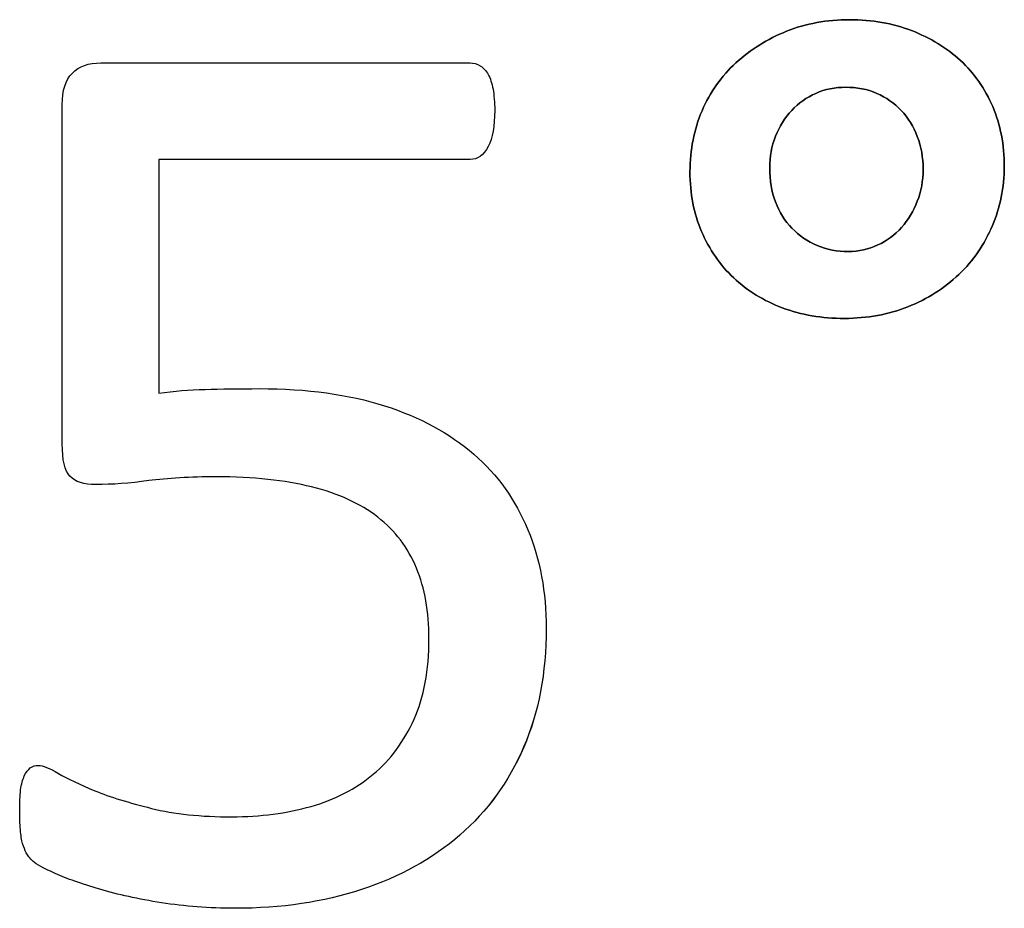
# Model space of a CAD drawing. Header units: inches. Extents: x 0 to 20790, y -12 to 14700.
# Tile 192 of 256: x 7543 to 7660, y 12665 to 12771. Entities that reach past the tile are written whole.
import ezdxf

# ---------------------------------------------------------------- set-up
doc = ezdxf.new("R2010")
doc.units = ezdxf.units.IN
doc.layers.add('254', color=7, linetype='Continuous', true_color=0xffffff)

msp = doc.modelspace()

# ---------------------------------------------------------------- linework, layer by layer
at = {"layer": '254', "color": 2, "linetype": 'Continuous', "lineweight": 25}
for points, knots in [([(7658.662, 12746.088), (7659.592, 12748.278), (7660.082, 12750.644), (7660.082, 12755.779), (7659.621, 12758.145), (7657.774, 12762.473), (7656.476, 12764.29), (7654.86, 12765.82), (7653.216, 12767.32), (7651.254, 12768.503), (7649.003, 12769.397), (7646.753, 12770.263), (7644.272, 12770.696), (7638.905, 12770.696), (7636.395, 12770.234), (7631.779, 12768.387), (7629.759, 12767.118), (7626.313, 12763.959), (7624.97, 12762.04), (7623.989, 12759.818), (7623.037, 12757.568), (7622.546, 12755.144), (7622.546, 12749.922), (7623.008, 12747.528), (7624.865, 12743.233), (7626.124, 12741.382), (7627.768, 12739.853), (7629.413, 12738.295), (7631.346, 12737.112), (7635.824, 12735.426), (7638.27, 12735.006), (7643.723, 12735.006), (7646.233, 12735.468), (7650.907, 12737.314), (7652.927, 12738.612), (7656.404, 12741.915), (7657.716, 12743.863), (7658.662, 12746.088)], [0, 0, 0, 0, 0.0587249, 0.0587249, 0.1201497, 0.1201497, 0.1815745, 0.1815745, 0.1815745, 0.2402403, 0.2402403, 0.2402403, 0.3043537, 0.3043537, 0.3698608, 0.3698608, 0.435368, 0.435368, 0.5002841, 0.5002841, 0.5002841, 0.5649556, 0.5649556, 0.6303456, 0.6303456, 0.6964808, 0.6964808, 0.6964808, 0.7567141, 0.7567141, 0.8178921, 0.8178921, 0.878426, 0.878426, 0.93896, 0.93896, 1, 1, 1, 1]), ([(7649.003, 12769.397), (7646.753, 12770.263), (7644.272, 12770.696), (7638.905, 12770.696), (7636.395, 12770.234), (7631.779, 12768.387), (7629.759, 12767.118), (7626.313, 12763.959), (7624.97, 12762.04), (7623.989, 12759.818)], [0, 0, 0, 0, 0.2465484, 0.2465484, 0.4984565, 0.4984565, 0.7503646, 0.7503646, 1, 1, 1, 1]), ([(7602.684, 12683.771), (7604.485, 12687.92), (7605.379, 12692.652), (7605.379, 12702.288), (7604.658, 12706.212), (7601.715, 12713.31), (7599.58, 12716.31), (7593.853, 12721.285), (7590.319, 12723.206), (7581.802, 12725.929), (7576.845, 12726.61), (7568.68, 12726.61), (7566.516, 12726.581), (7564.641, 12726.524), (7562.765, 12726.495), (7560.948, 12726.322), (7559.13, 12726.062), (7559.13, 12735.371), (7559.13, 12744.681), (7559.13, 12753.99), (7571.517, 12753.99), (7583.904, 12753.99), (7597.214, 12753.99), (7597.936, 12754.51), (7598.455, 12755.548), (7598.974, 12756.558), (7599.234, 12758.001), (7599.234, 12760.828), (7599.147, 12761.665), (7599.032, 12762.386), (7598.888, 12763.108), (7598.715, 12763.685), (7598.195, 12764.608), (7597.878, 12764.954), (7597.503, 12765.185), (7597.099, 12765.416), (7596.695, 12765.531), (7581.596, 12765.531), (7566.901, 12765.531), (7550.734, 12765.531), (7549.58, 12765.127), (7547.994, 12763.482), (7547.589, 12762.242), (7547.589, 12747.028), (7547.589, 12733.515), (7547.589, 12718.099), (7547.907, 12716.829), (7548.513, 12716.137), (7549.147, 12715.473), (7550.157, 12715.156), (7553.562, 12715.156), (7555.639, 12715.3), (7557.918, 12715.618), (7560.169, 12715.906), (7562.852, 12716.079), (7570.382, 12716.079), (7574.191, 12715.675), (7577.364, 12714.868), (7580.567, 12714.089), (7583.192, 12712.877), (7587.347, 12709.645), (7588.876, 12707.626), (7590.882, 12702.756), (7591.386, 12699.951), (7591.386, 12692.969), (7590.78, 12689.738), (7588.404, 12684.463), (7586.799, 12682.265), (7582.63, 12678.791), (7580.163, 12677.505), (7574.416, 12675.879), (7571.277, 12675.456), (7564.15, 12675.456), (7560.948, 12675.773), (7558.265, 12676.466), (7555.553, 12677.129), (7553.302, 12677.822), (7549.667, 12679.322), (7548.224, 12680.015), (7547.128, 12680.649), (7546.06, 12681.284), (7545.252, 12681.601), (7544.387, 12681.601), (7544.07, 12681.515), (7543.781, 12681.313), (7543.521, 12681.082), (7543.262, 12680.765), (7542.858, 12679.899), (7542.714, 12679.351), (7542.627, 12678.659), (7542.569, 12677.966), (7542.512, 12677.158), (7542.512, 12675.37), (7542.54, 12674.591), (7542.658, 12673.235), (7542.742, 12672.686), (7542.858, 12672.254), (7543.002, 12671.821), (7543.146, 12671.446), (7543.291, 12671.157), (7543.435, 12670.84), (7543.723, 12670.494), (7544.098, 12670.147), (7544.474, 12669.772), (7545.368, 12669.311), (7546.753, 12668.676), (7548.138, 12668.07), (7549.898, 12667.435), (7554.225, 12666.166), (7556.678, 12665.618), (7562.217, 12664.752), (7565.131, 12664.521), (7573.758, 12664.521), (7578.807, 12665.271), (7587.858, 12668.269), (7591.79, 12670.407), (7598.352, 12676.105), (7600.879, 12679.611), (7602.684, 12683.771)], [0, 0, 0, 0, 0.0348574, 0.0348574, 0.0629318, 0.0629318, 0.0910061, 0.0910061, 0.1192213, 0.1192213, 0.1476666, 0.1476666, 0.1598779, 0.1598779, 0.1598779, 0.1722223, 0.1722223, 0.1722223, 0.2345236, 0.2345236, 0.2345236, 0.3174204, 0.3174204, 0.323599, 0.323599, 0.323599, 0.3334274, 0.3334274, 0.3386487, 0.3386487, 0.3386487, 0.3427899, 0.3427899, 0.3469311, 0.3469311, 0.3469311, 0.3497779, 0.3497779, 0.4533469, 0.4533469, 0.4637173, 0.4637173, 0.4744648, 0.4744648, 0.5597763, 0.5597763, 0.5717989, 0.5717989, 0.5717989, 0.5793204, 0.5793204, 0.5895495, 0.5895495, 0.5895495, 0.6077166, 0.6077166, 0.6330505, 0.6330505, 0.6330505, 0.6526804, 0.6526804, 0.6723102, 0.6723102, 0.6916617, 0.6916617, 0.7148834, 0.7148834, 0.7383175, 0.7383175, 0.7619124, 0.7619124, 0.785791, 0.785791, 0.8114754, 0.8114754, 0.8114754, 0.8278023, 0.8278023, 0.8441292, 0.8441292, 0.8441292, 0.8500784, 0.8500784, 0.8546278, 0.8546278, 0.8546278, 0.8574696, 0.8574696, 0.8603114, 0.8603114, 0.8603114, 0.8657953, 0.8657953, 0.8716448, 0.8716448, 0.8777467, 0.8777467, 0.8777467, 0.8804848, 0.8804848, 0.8804848, 0.883505, 0.883505, 0.883505, 0.8905742, 0.8905742, 0.8905742, 0.9036517, 0.9036517, 0.9167292, 0.9167292, 0.9298068, 0.9298068, 0.953273, 0.953273, 0.9766949, 0.9766949, 1, 1, 1, 1]), ([(7548.513, 12716.137), (7547.907, 12716.829), (7547.589, 12718.099), (7547.589, 12733.515), (7547.589, 12747.028), (7547.589, 12762.242), (7547.994, 12763.482), (7549.58, 12765.127), (7550.734, 12765.531), (7566.901, 12765.531), (7581.596, 12765.531), (7596.695, 12765.531), (7597.099, 12765.416), (7597.503, 12765.185)], [0, 0, 0, 0, 0.053465, 0.053465, 0.4328505, 0.4328505, 0.480645, 0.480645, 0.526763, 0.526763, 0.9873402, 0.9873402, 1, 1, 1, 1]), ([(7597.503, 12765.185), (7597.878, 12764.954), (7598.195, 12764.608), (7598.715, 12763.685), (7598.888, 12763.108), (7599.032, 12762.386)], [0, 0, 0, 0, 0.5, 0.5, 1, 1, 1, 1]), ([(7658.669, 12746.085), (7659.592, 12748.278), (7660.082, 12750.644), (7660.082, 12755.779), (7659.621, 12758.145), (7657.774, 12762.473), (7656.476, 12764.29), (7654.86, 12765.82)], [0, 0, 0, 0, 0.3234201, 0.3234201, 0.66171, 0.66171, 1, 1, 1, 1]), ([(7599.032, 12762.386), (7599.147, 12761.665), (7599.234, 12760.828), (7599.234, 12758.001), (7598.974, 12756.558), (7598.455, 12755.548)], [0, 0, 0, 0, 0.3469388, 0.3469388, 1, 1, 1, 1]), ([(7649.696, 12756.731), (7650.157, 12755.52), (7650.388, 12754.221), (7650.388, 12751.451), (7650.157, 12750.182), (7649.234, 12747.816), (7648.599, 12746.777), (7647.82, 12745.883), (7647.012, 12744.989), (7646.06, 12744.267), (7644.964, 12743.777), (7643.868, 12743.258), (7642.685, 12742.998), (7640.117, 12742.998), (7638.876, 12743.229), (7636.568, 12744.21), (7635.587, 12744.902), (7634.722, 12745.768), (7633.885, 12746.633), (7633.221, 12747.701), (7632.288, 12750.15), (7632.067, 12751.509), (7632.067, 12754.337), (7632.298, 12755.577), (7633.221, 12757.943), (7633.885, 12758.982), (7635.501, 12760.713), (7636.482, 12761.405), (7638.674, 12762.386), (7639.886, 12762.617), (7642.483, 12762.617), (7643.723, 12762.386), (7645.974, 12761.405), (7646.955, 12760.713), (7647.763, 12759.847), (7648.599, 12758.982), (7649.234, 12757.943), (7649.696, 12756.731)], [0, 0, 0, 0, 0.0651434, 0.0651434, 0.1302867, 0.1302867, 0.1954301, 0.1954301, 0.1954301, 0.2558885, 0.2558885, 0.2558885, 0.3168823, 0.3168823, 0.3851372, 0.3851372, 0.4533921, 0.4533921, 0.4533921, 0.5178802, 0.5178802, 0.583711, 0.583711, 0.641946, 0.641946, 0.700181, 0.700181, 0.758416, 0.758416, 0.816651, 0.816651, 0.8775331, 0.8775331, 0.9384151, 0.9384151, 0.9384151, 1, 1, 1, 1]), ([(7634.722, 12745.768), (7633.885, 12746.633), (7633.221, 12747.701), (7632.288, 12750.15), (7632.067, 12751.509), (7632.067, 12754.337), (7632.298, 12755.577), (7633.221, 12757.943), (7633.885, 12758.982), (7635.501, 12760.713), (7636.482, 12761.405), (7638.674, 12762.386), (7639.886, 12762.617), (7642.483, 12762.617), (7643.723, 12762.386), (7645.974, 12761.405), (7646.955, 12760.713), (7647.763, 12759.847)], [0, 0, 0, 0, 0.1329587, 0.1329587, 0.2686861, 0.2686861, 0.3887525, 0.3887525, 0.508819, 0.508819, 0.6288855, 0.6288855, 0.7489519, 0.7489519, 0.874476, 0.874476, 1, 1, 1, 1]), ([(7623.989, 12759.818), (7623.037, 12757.568), (7622.546, 12755.144), (7622.546, 12749.922), (7623.008, 12747.528), (7624.865, 12743.233), (7626.124, 12741.382), (7627.768, 12739.853)], [0, 0, 0, 0, 0.3296255, 0.3296255, 0.6629136, 0.6629136, 1, 1, 1, 1]), ([(7649.696, 12756.731), (7650.157, 12755.52), (7650.388, 12754.221), (7650.388, 12751.451), (7650.157, 12750.182), (7649.234, 12747.816), (7648.599, 12746.777), (7647.82, 12745.883)], [0, 0, 0, 0, 0.3333333, 0.3333333, 0.6666667, 0.6666667, 1, 1, 1, 1]), ([(7598.455, 12755.548), (7597.936, 12754.51), (7597.214, 12753.99), (7583.904, 12753.99), (7571.517, 12753.99), (7559.13, 12753.99)], [0, 0, 0, 0, 0.0693642, 0.0693642, 1, 1, 1, 1]), ([(7627.768, 12739.853), (7629.413, 12738.295), (7631.346, 12737.112), (7635.824, 12735.426), (7638.27, 12735.006), (7643.723, 12735.006), (7646.233, 12735.468), (7650.907, 12737.314), (7652.927, 12738.612), (7656.404, 12741.915), (7657.716, 12743.863), (7658.669, 12746.085)], [0, 0, 0, 0, 0.1984499, 0.1984499, 0.4000118, 0.4000118, 0.5994521, 0.5994521, 0.7988923, 0.7988923, 1, 1, 1, 1]), ([(7644.964, 12743.777), (7643.868, 12743.258), (7642.685, 12742.998), (7640.117, 12742.998), (7638.876, 12743.229), (7636.568, 12744.21), (7635.587, 12744.902), (7634.722, 12745.768)], [0, 0, 0, 0, 0.3088235, 0.3088235, 0.6544118, 0.6544118, 1, 1, 1, 1]), ([(7564.641, 12726.524), (7566.516, 12726.581), (7568.68, 12726.61), (7576.845, 12726.61), (7581.802, 12725.929), (7590.319, 12723.206), (7593.853, 12721.285), (7599.58, 12716.31), (7601.715, 12713.31), (7604.658, 12706.212), (7605.379, 12702.288), (7605.379, 12692.652), (7604.485, 12687.92), (7602.696, 12683.765)], [0, 0, 0, 0, 0.0763792, 0.0763792, 0.2542979, 0.2542979, 0.4307776, 0.4307776, 0.6063762, 0.6063762, 0.7819748, 0.7819748, 1, 1, 1, 1]), ([(7557.918, 12715.618), (7555.639, 12715.3), (7553.562, 12715.156), (7550.157, 12715.156), (7549.147, 12715.473), (7548.513, 12716.137)], [0, 0, 0, 0, 0.5762712, 0.5762712, 1, 1, 1, 1]), ([(7577.364, 12714.868), (7574.191, 12715.675), (7570.382, 12716.079), (7562.852, 12716.079), (7560.169, 12715.906), (7557.918, 12715.618)], [0, 0, 0, 0, 0.5823755, 0.5823755, 1, 1, 1, 1]), ([(7558.265, 12676.466), (7560.948, 12675.773), (7564.15, 12675.456), (7571.277, 12675.456), (7574.416, 12675.879), (7580.163, 12677.505), (7582.63, 12678.791), (7586.799, 12682.265), (7588.404, 12684.463), (7590.78, 12689.738), (7591.386, 12692.969), (7591.386, 12699.951), (7590.882, 12702.756), (7588.876, 12707.626), (7587.347, 12709.645), (7583.192, 12712.877), (7580.567, 12714.089), (7577.364, 12714.868)], [0, 0, 0, 0, 0.1439511, 0.1439511, 0.2777807, 0.2777807, 0.4100207, 0.4100207, 0.5413592, 0.5413592, 0.6715078, 0.6715078, 0.7799649, 0.7799649, 0.8899825, 0.8899825, 1, 1, 1, 1]), ([(7602.696, 12683.765), (7600.879, 12679.611), (7598.352, 12676.105), (7591.79, 12670.407), (7587.858, 12668.269), (7578.807, 12665.271), (7573.758, 12664.521), (7565.131, 12664.521), (7562.217, 12664.752), (7556.678, 12665.618), (7554.225, 12666.166), (7549.898, 12667.435), (7548.138, 12668.07), (7546.753, 12668.676)], [0, 0, 0, 0, 0.212976, 0.212976, 0.4270204, 0.4270204, 0.6414689, 0.6414689, 0.7609793, 0.7609793, 0.8804896, 0.8804896, 1, 1, 1, 1]), ([(7542.627, 12678.659), (7542.714, 12679.351), (7542.858, 12679.899), (7543.262, 12680.765), (7543.521, 12681.082), (7543.781, 12681.313)], [0, 0, 0, 0, 0.5, 0.5, 1, 1, 1, 1]), ([(7543.781, 12681.313), (7544.07, 12681.515), (7544.387, 12681.601), (7545.252, 12681.601), (7546.06, 12681.284), (7547.128, 12680.649)], [0, 0, 0, 0, 0.4333333, 0.4333333, 1, 1, 1, 1]), ([(7547.128, 12680.649), (7548.224, 12680.015), (7549.667, 12679.322), (7553.302, 12677.822), (7555.553, 12677.129), (7558.265, 12676.466)], [0, 0, 0, 0, 0.5, 0.5, 1, 1, 1, 1]), ([(7542.858, 12672.254), (7542.742, 12672.686), (7542.658, 12673.235), (7542.54, 12674.591), (7542.512, 12675.37), (7542.512, 12677.158), (7542.569, 12677.966), (7542.627, 12678.659)], [0, 0, 0, 0, 0.3499759, 0.3499759, 0.6854722, 0.6854722, 1, 1, 1, 1])]:
    msp.add_open_spline(points, degree=3, knots=knots, dxfattribs=at)
for points in [[(7654.86, 12765.82), (7653.216, 12767.32), (7651.254, 12768.503), (7649.003, 12769.397)], [(7647.763, 12759.847), (7648.599, 12758.982), (7649.234, 12757.943), (7649.696, 12756.731)], [(7559.13, 12753.99), (7559.13, 12744.681), (7559.13, 12735.371), (7559.13, 12726.062)], [(7647.82, 12745.883), (7647.012, 12744.989), (7646.06, 12744.267), (7644.964, 12743.777)], [(7559.13, 12726.062), (7560.948, 12726.322), (7562.765, 12726.495), (7564.641, 12726.524)], [(7543.291, 12671.157), (7543.146, 12671.446), (7543.002, 12671.821), (7542.858, 12672.254)], [(7544.098, 12670.147), (7543.723, 12670.494), (7543.435, 12670.84), (7543.291, 12671.157)], [(7546.753, 12668.676), (7545.368, 12669.311), (7544.474, 12669.772), (7544.098, 12670.147)]]:
    msp.add_open_spline(points, degree=3, dxfattribs=at)

doc.saveas('drawing.dxf')
